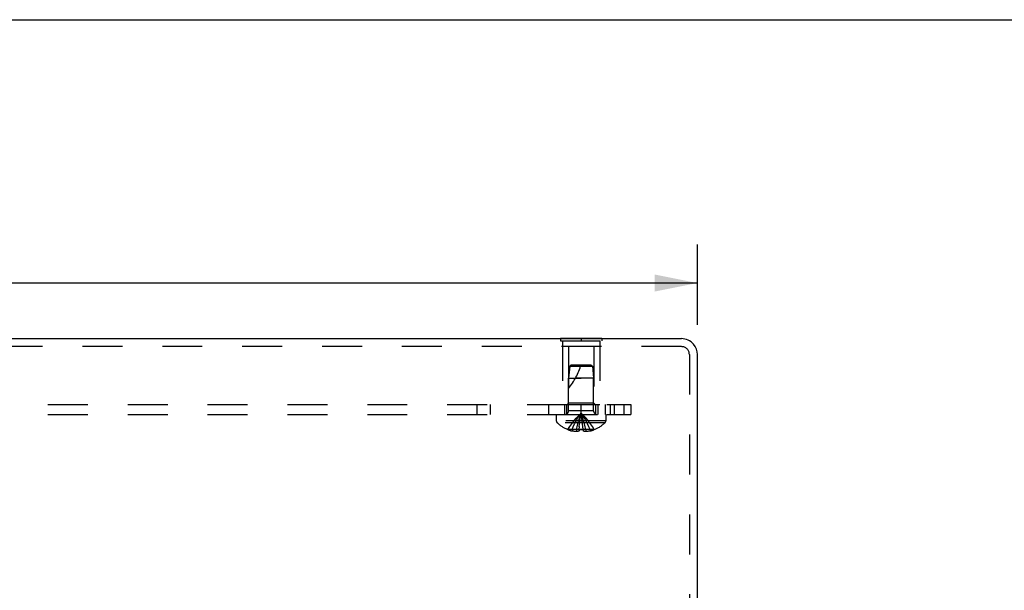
# Model space of a CAD drawing. Header units: inches. Extents: x 0 to 54.6, y 0 to 35.4.
# Tile 7 of 19: x 18.9 to 26.4, y 31.1 to 35.4. Entities that reach past the tile are written whole.
import ezdxf

# ---------------------------------------------------------------- set-up
doc = ezdxf.new("R2010")
doc.units = ezdxf.units.IN
doc.header["$LTSCALE"] = 3.005357
doc.header["$MEASUREMENT"] = 0
doc.linetypes.add('HIDDEN', pattern=[0.2, 0.1, -0.1])
doc.layers.get('0').update_dxf_attribs({"linetype": 'CONTINUOUS'})
for name, color, linetype in [('DEFAULT_2', 8, 'HIDDEN'), ('DIMENSIONS', 7, 'CONTINUOUS'), ('SUBPANEL', 7, 'CONTINUOUS')]:
    doc.layers.add(name, color=color, linetype=linetype)
doc.styles.get("Standard").update_dxf_attribs({"font": 'arial.ttf'})
doc.dimstyles.new('DIMSTYLE_1', dxfattribs={"dimtxt": 0.241071, "dimasz": 0.321429, "dimexe": 0.09, "dimexo": 0.07, "dimgap": 0.0375, "dimtad": 0, "dimtih": 1, "dimtoh": 1, "dimzin": 4, "dimdsep": 46, "dimtxsty": 'Standard', "dimblk": '_FILLED', "dimblk1": '_FILLED', "dimblk2": '_FILLED', "dimcen": 0.09, "dimadec": 3, "dimazin": 1, "dimtfac": 1, "dimtdec": 3, "dimtofl": 0, "dimtmove": 0, "dimatfit": 3, "dimldrblk": '_FILLED', "dimfxl": 0, "dimtolj": 1, "dimtzin": 4, "dimarcsym": 0})

# ---------------------------------------------------------------- blocks, each defined once
blk = doc.blocks.new('_FILLED')
at = {"color": 0, "linetype": 'ByBlock'}
blk.add_solid([(0, 0), (-1, 0.2), (-1, -0.2)], dxfattribs=at)
blk = doc.blocks.new('*D1')
at = {"layer": 'DIMENSIONS', "color": 2, "linetype": 'Continuous'}
for p, q in [((12.0499, 33.0629), (12.0499, 33.6657)), ((24.0499, 33.0629), (24.0499, 33.6657)), ((12.0499, 33.3764), (17.5081, 33.3764)), ((24.0499, 33.3764), (18.5916, 33.3764))]:
    blk.add_line(p, q, dxfattribs=at)
at = {"layer": 'DIMENSIONS', "color": 2, "linetype": 'Continuous', "xscale": 0.3214285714, "yscale": 0.3214285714, "zscale": 0.3214285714, "rotation": 180}
blk.add_blockref('_FILLED', (12.0499, 33.3764), dxfattribs=at)
at = {"layer": 'DIMENSIONS', "color": 2, "linetype": 'Continuous', "xscale": 0.3214285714, "yscale": 0.3214285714, "zscale": 0.3214285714}
blk.add_blockref('_FILLED', (24.0499, 33.3764), dxfattribs=at)
at = {"layer": 'DIMENSIONS', "color": 2, "linetype": 'Continuous', "insert": (18.0499, 33.497), "char_height": 0.24107, "width": 0.842406, "attachment_point": 2, "line_spacing_factor": 0.9}
blk.add_mtext('12.00', dxfattribs=at)

msp = doc.modelspace()

# ---------------------------------------------------------------- linework, layer by layer
at = {"color": 7, "linetype": 'Continuous'}
for p, q in [((0, 35.3571), (54.6429, 35.3571)), ((23.0189, 32.9619), (23.3309, 32.9619)), ((23.0189, 32.9619), (23.0189, 32.9579)), ((23.1749, 32.9619), (23.1749, 32.9579)), ((23.3309, 32.9619), (23.3309, 32.9579))]:
    msp.add_line(p, q, dxfattribs=at)
at = {"color": 3, "linetype": 'Continuous'}
for p, q in [((12.1699, 32.9579), (23.9299, 32.9579)), ((24.0499, 27.9649), (24.0499, 32.8379))]:
    msp.add_line(p, q, dxfattribs=at)
at = {"color": 7, "linetype": 'Continuous'}
msp.add_arc((23.9299, 32.8379), 0.12, 40.40271, 90, dxfattribs=at)
at = {"color": 3, "linetype": 'Continuous'}
msp.add_arc((23.9299, 32.8379), 0.12, 0, 40.40271, dxfattribs=at)
at = {"layer": 'DEFAULT_2', "color": 8, "linetype": 'HIDDEN'}
for p, q in [((23.0189, 32.9579), (23.0189, 32.9409)), ((23.0189, 32.9409), (23.3309, 32.9409)), ((23.0349, 32.9409), (23.0349, 32.4619)), ((23.1749, 32.9579), (23.1749, 32.9409)), ((23.3149, 32.9409), (23.3149, 32.4619)), ((23.3309, 32.9579), (23.3309, 32.9409)), ((23.9299, 32.8979), (12.1699, 32.8979)), ((23.2699, 32.8994), (23.0799, 32.8994)), ((23.0799, 32.8994), (23.0799, 32.4719)), ((23.2699, 32.8994), (23.2699, 32.4719)), ((23.9899, 32.8379), (23.9899, 27.9649)), ((23.1009, 32.7619), (23.0899, 32.7519)), ((23.1009, 32.7619), (23.2489, 32.7619)), ((23.2489, 32.7619), (23.2599, 32.7519)), ((23.0899, 32.7519), (23.0809, 32.6619)), ((23.0899, 32.7519), (23.2599, 32.7519)), ((23.2599, 32.7519), (23.2689, 32.6619)), ((23.0809, 32.6619), (23.1749, 32.6619)), ((23.0809, 32.4151), (23.0809, 32.6619)), ((23.1749, 32.6619), (23.1329, 32.6619)), ((23.2689, 32.6619), (23.1749, 32.6619)), ((23.2689, 32.4151), (23.2689, 32.6619)), ((23.0799, 32.4719), (23.0699, 32.4619)), ((23.2699, 32.4719), (23.0799, 32.4719)), ((23.2699, 32.4719), (23.2799, 32.4619)), ((23.0349, 32.4619), (23.3149, 32.4619)), ((23.2689, 32.4151), (23.0809, 32.4151)), ((22.9884, 32.3869), (23.3614, 32.3869)), ((22.9884, 32.3869), (22.9884, 32.3403)), ((23.3614, 32.3403), (22.9884, 32.3403)), ((23.3552, 32.3258), (22.9946, 32.3258)), ((23.1834, 32.3382), (23.1808, 32.3587)), ((23.1859, 32.3172), (23.1834, 32.3384)), ((23.1882, 32.2957), (23.1859, 32.3175)), ((23.3614, 32.3869), (23.3614, 32.3403)), ((23.0756, 32.2739), (23.0754, 32.2735)), ((23.0766, 32.2735), (23.0756, 32.2739)), ((23.1594, 32.2735), (23.0766, 32.2735)), ((23.1064, 32.2735), (23.1064, 32.2635)), ((23.14, 32.2735), (23.14, 32.2586)), ((23.1594, 32.2735), (23.1616, 32.296)), ((23.1594, 32.2739), (23.162, 32.2738)), ((23.1594, 32.2735), (23.1594, 32.2739)), ((23.1594, 32.2735), (23.1594, 32.2635)), ((23.1723, 32.2736), (23.1749, 32.2735)), ((23.1749, 32.2735), (23.1775, 32.2736)), ((23.1878, 32.2738), (23.1904, 32.2739)), ((23.1904, 32.2735), (23.1882, 32.296)), ((23.1904, 32.2739), (23.1904, 32.2735)), ((23.2732, 32.2735), (23.1904, 32.2735)), ((23.1904, 32.2735), (23.1904, 32.2635)), ((23.2098, 32.2735), (23.2098, 32.2586)), ((23.2434, 32.2735), (23.2434, 32.2635)), ((23.2742, 32.2739), (23.2732, 32.2735)), ((23.2742, 32.2739), (23.2744, 32.2735))]:
    msp.add_line(p, q, dxfattribs=at)
for points in [[(23.0756, 32.2739), (23.0893, 32.296), (23.1042, 32.3175), (23.1201, 32.3384), (23.1372, 32.3587), (23.1555, 32.3784), (23.1749, 32.3975)], [(23.1064, 32.2735), (23.1158, 32.2957), (23.1261, 32.3172), (23.1371, 32.3382), (23.1489, 32.3586), (23.1615, 32.3784), (23.1749, 32.3975)], [(23.14, 32.2735), (23.1448, 32.2957), (23.15, 32.3172), (23.1556, 32.3382), (23.1616, 32.3586), (23.1681, 32.3784), (23.1749, 32.3975)], [(23.1615, 32.2957), (23.1639, 32.3175), (23.1664, 32.3384), (23.169, 32.3587), (23.1719, 32.3784), (23.1749, 32.3975)], [(23.1638, 32.3172), (23.1663, 32.3382), (23.169, 32.3586), (23.1719, 32.3784), (23.1749, 32.3975)], [(23.1808, 32.3586), (23.1779, 32.3784), (23.1749, 32.3975)], [(23.1808, 32.3587), (23.1779, 32.3784), (23.1749, 32.3975)], [(23.2742, 32.2739), (23.2605, 32.296), (23.2456, 32.3175), (23.2296, 32.3384), (23.2125, 32.3587), (23.1943, 32.3784), (23.1749, 32.3975)], [(23.2434, 32.2735), (23.2339, 32.2957), (23.2237, 32.3172), (23.2127, 32.3382), (23.2009, 32.3586), (23.1883, 32.3784), (23.1749, 32.3975)], [(23.2098, 32.2735), (23.205, 32.2957), (23.1998, 32.3172), (23.1941, 32.3382), (23.1881, 32.3586), (23.1817, 32.3784), (23.1749, 32.3975)], [(23.14, 32.2586), (23.1358, 32.2589), (23.1316, 32.2593), (23.1274, 32.2597), (23.1232, 32.2603), (23.119, 32.261), (23.1148, 32.2617), (23.1106, 32.2626), (23.1064, 32.2635)], [(23.1594, 32.2635), (23.1568, 32.2625), (23.1543, 32.2616), (23.1518, 32.2609), (23.1494, 32.2602), (23.147, 32.2597), (23.1446, 32.2592), (23.1423, 32.2589), (23.14, 32.2586)], [(23.1749, 32.2735), (23.1723, 32.2736), (23.1697, 32.2736), (23.1671, 32.2736), (23.1646, 32.2737), (23.162, 32.2738), (23.1594, 32.2739)], [(23.1646, 32.2737), (23.1671, 32.2736), (23.1697, 32.2736)], [(23.1904, 32.2739), (23.1878, 32.2738), (23.1852, 32.2737), (23.1826, 32.2736), (23.1801, 32.2736), (23.1775, 32.2736), (23.1749, 32.2735)], [(23.1801, 32.2736), (23.1826, 32.2736), (23.1852, 32.2737)], [(23.2098, 32.2586), (23.2075, 32.2589), (23.2051, 32.2592), (23.2028, 32.2597), (23.2004, 32.2602), (23.198, 32.2609), (23.1955, 32.2616), (23.193, 32.2625), (23.1904, 32.2635)], [(23.2434, 32.2635), (23.2392, 32.2626), (23.235, 32.2617), (23.2308, 32.261), (23.2266, 32.2603), (23.2224, 32.2597), (23.2182, 32.2593), (23.214, 32.2589), (23.2098, 32.2586)]]:
    msp.add_lwpolyline(points, dxfattribs=at)
for centre, radius, start, end in [((23.9299, 32.8379), 0.06, 0, 90), ((22.6296, 32.9321), 0.5712, 322.18624, 342.66464), ((23.0527, 32.4151), 0.0282, 270, 360), ((23.2971, 32.4151), 0.0282, 180, 270), ((23.0084, 32.3403), 0.02, 180, 226.4862), ((23.1749, 32.5157), 0.2618, 226.4862, 247.63871), ((23.1749, 32.5157), 0.2618, 292.36129, 313.5138), ((23.3414, 32.3403), 0.02, 313.5138, 360), ((23.1749, 32.5157), 0.2614, 247.91062, 254.80589), ((23.1749, 32.5157), 0.2614, 285.19411, 292.08938)]:
    msp.add_arc(centre, radius, start, end, dxfattribs=at)
at = {"layer": 'SUBPANEL', "color": 8, "linetype": 'HIDDEN'}
for p, q in [((12.5499, 32.4619), (23.5499, 32.4619)), ((22.3921, 32.3869), (22.3921, 32.4619)), ((22.4934, 32.3869), (22.4934, 32.4619)), ((22.9329, 32.3869), (22.9329, 32.4619)), ((23.0499, 32.4619), (23.0499, 32.3869)), ((23.0659, 32.4619), (23.0659, 32.3869)), ((23.1749, 32.3869), (23.1749, 32.4619)), ((23.2839, 32.4619), (23.2839, 32.3869)), ((23.2999, 32.4619), (23.2999, 32.3869)), ((23.3559, 32.4619), (23.3559, 32.3869)), ((23.3958, 32.3869), (23.3958, 32.4619)), ((23.4249, 32.4619), (23.4249, 32.3869)), ((23.4982, 32.3869), (23.4982, 32.4619)), ((23.5499, 32.4619), (23.5499, 32.3869)), ((12.5499, 32.3869), (23.5499, 32.3869))]:
    msp.add_line(p, q, dxfattribs=at)

# ---------------------------------------------------------------- dimensions: what is measured, and where the dimension line sits
at = {"layer": 'DIMENSIONS', "color": 2, "linetype": 'Continuous'}
dim = msp.add_linear_dim(base=(24.0499, 33.3764), p1=(12.0499, 32.9929), p2=(24.0499, 32.9929), dimstyle='DIMSTYLE_1', dxfattribs=at)
dim.commit()
dim.dimension.update_dxf_attribs({"geometry": '*D1', "text_midpoint": (18.0601, 33.3751), "dimtype": 160})

doc.saveas('drawing.dxf')
